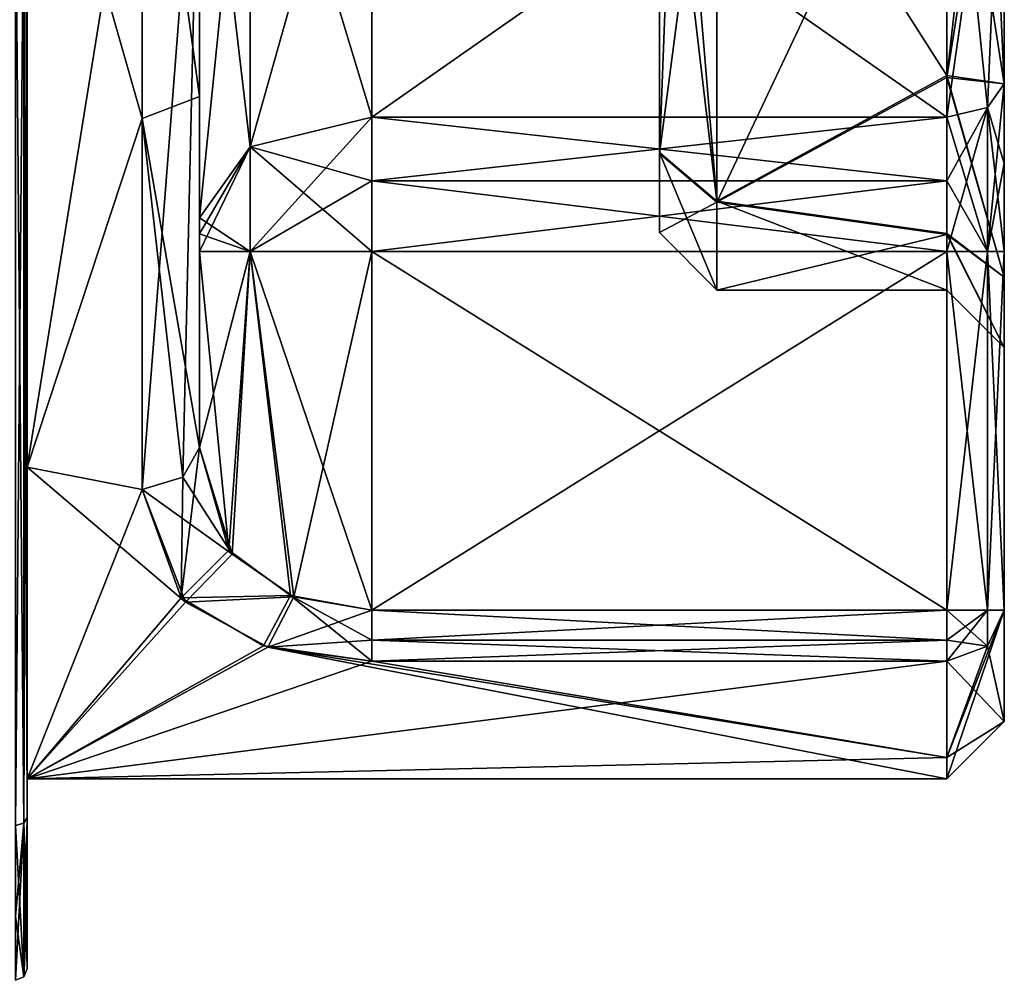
# Model space of a CAD drawing. Extents: x -100 to 297, y -1575 to 75.
# Tile 248 of 256: x 244.54 to 253.1, y -39 to -30.65. Entities that reach past the tile are written whole.
import ezdxf

# ---------------------------------------------------------------- set-up
doc = ezdxf.new("R2010")
doc.units = 0
doc.header["$LTSCALE"] = 41.718519
for name, color, linetype in [('569', 7, 'CONTINUOUS'), ('575', 7, 'CONTINUOUS'), ('576', 7, 'CONTINUOUS'), ('577', 7, 'CONTINUOUS'), ('585', 7, 'CONTINUOUS'), ('589', 7, 'CONTINUOUS'), ('590', 7, 'CONTINUOUS'), ('591', 7, 'CONTINUOUS'), ('592', 7, 'CONTINUOUS'), ('593', 7, 'CONTINUOUS'), ('594', 7, 'CONTINUOUS'), ('596', 7, 'CONTINUOUS'), ('597', 7, 'CONTINUOUS'), ('598', 7, 'CONTINUOUS'), ('603', 7, 'CONTINUOUS'), ('604', 7, 'CONTINUOUS'), ('605', 7, 'CONTINUOUS'), ('606', 7, 'CONTINUOUS'), ('608', 7, 'CONTINUOUS'), ('609', 7, 'CONTINUOUS'), ('610', 7, 'CONTINUOUS'), ('611', 7, 'CONTINUOUS'), ('614', 7, 'CONTINUOUS'), ('617', 7, 'CONTINUOUS'), ('618', 7, 'CONTINUOUS'), ('619', 7, 'CONTINUOUS'), ('623', 7, 'CONTINUOUS'), ('624', 7, 'CONTINUOUS'), ('625', 7, 'CONTINUOUS'), ('626', 7, 'CONTINUOUS'), ('627', 7, 'CONTINUOUS'), ('632', 7, 'CONTINUOUS'), ('634', 7, 'CONTINUOUS'), ('635', 7, 'CONTINUOUS'), ('663', 7, 'CONTINUOUS'), ('664', 7, 'CONTINUOUS'), ('665', 7, 'CONTINUOUS'), ('666', 7, 'CONTINUOUS'), ('667', 7, 'CONTINUOUS')]:
    doc.layers.add(name, color=color, linetype=linetype)

msp = doc.modelspace()

# ---------------------------------------------------------------- linework, layer by layer
at = {"layer": '569', "color": 7, "linetype": 'CONTINUOUS'}
for points in [[(253.1, -31.8983, -4.1201), (253.1, -31.2063, -4.4687), (253.1, -32.8889, -2.5196), (253.1, -31.8983, -4.1201)], [(253.1, -31.2063, 4.4687), (253.1, -31.8982, 4.1201), (253.1, -32.8881, 2.5211), (253.1, -31.2063, 4.4687)], [(253.1, -31.8982, 4.1201), (253.1, -32.6637, 4), (253.1, -32.8881, 2.5211), (253.1, -31.8982, 4.1201)], [(253.1, -32.6637, -4), (253.1, -31.8983, -4.1201), (253.1, -32.8889, -2.5196), (253.1, -32.6637, -4)], [(253.1, -35.7824, -4), (253.1, -32.6637, -4), (253.1, -35.7824, 4), (253.1, -35.7824, -4)], [(253.1, -35.7824, 4), (253.1, -32.6637, -4), (253.1, -33.5, 0.0008), (253.1, -35.7824, 4)], [(253.1, -33.5, 0.0008), (253.1, -32.6637, -4), (253.1, -32.8889, -2.5196), (253.1, -33.5, 0.0008)], [(253.1, -32.6637, 4), (253.1, -35.7824, 4), (253.1, -32.8881, 2.5211), (253.1, -32.6637, 4)], [(253.1, -32.8881, 2.5211), (253.1, -35.7824, 4), (253.1, -33.5, 0.0008), (253.1, -32.8881, 2.5211)], [(253.1, -36.7499, 0), (253.1, -35.7824, -4), (253.1, -35.7824, 4), (253.1, -36.7499, 0)]]:
    msp.add_3dface(points, dxfattribs=at)
at = {"layer": '575', "color": 7, "linetype": 'CONTINUOUS'}
for points in [[(244.6, -37.5863, 7.0516), (244.6, -28, 9.25), (244.6, -26.6848, 11.8269), (244.6, -37.5863, 7.0516)], [(244.6, -29.3147, 11.8272), (244.6, -37.5863, 7.0516), (244.6, -26.6848, 11.8269), (244.6, -29.3147, 11.8272)], [(244.6, -28, -9.25), (244.6, -34.5407, -6.5407), (244.6, -37.5847, -7.0525), (244.6, -28, -9.25)], [(244.6, -29.3153, -11.8268), (244.6, -28, -9.25), (244.6, -37.5847, -7.0525), (244.6, -29.3153, -11.8268)], [(244.6, -34.5407, 6.5407), (244.6, -28, 9.25), (244.6, -37.5863, 7.0516), (244.6, -34.5407, 6.5407)], [(244.6, -34.5407, -6.5407), (244.6, -37.25), (244.6, -38.3556, -5.8628), (244.6, -34.5407, -6.5407)], [(244.6, -37.25), (244.6, -34.5407, 6.5407), (244.6, -38.9, 4.776), (244.6, -37.25)], [(244.6, -37.5847, -7.0525), (244.6, -34.5407, -6.5407), (244.6, -38.3556, -5.8628), (244.6, -37.5847, -7.0525)], [(244.6, -38.9, 4.776), (244.6, -34.5407, 6.5407), (244.6, -38.3552, 5.8635), (244.6, -38.9, 4.776)], [(244.6, -38.3552, 5.8635), (244.6, -34.5407, 6.5407), (244.6, -37.5863, 7.0516), (244.6, -38.3552, 5.8635)], [(244.6, -38.3556, -5.8628), (244.6, -37.25), (244.6, -38.9, -4.7763), (244.6, -38.3556, -5.8628)], [(244.6, -38.9, -4.7763), (244.6, -37.25), (244.6, -38.9, 4.776), (244.6, -38.9, -4.7763)]]:
    msp.add_3dface(points, dxfattribs=at)
at = {"layer": '576', "color": 7, "linetype": 'CONTINUOUS'}
for points in [[(244.6, -28, 9.25), (244.6, -34.5407, 6.5407), (245.6, -28.3393, 9.2438), (244.6, -28, 9.25)], [(245.6, -28.3393, 9.2438), (244.6, -34.5407, 6.5407), (245.6, -34.7328, 6.3429), (245.6, -28.3393, 9.2438)], [(244.6, -34.5407, 6.5407), (244.6, -37.25), (245.6, -34.7328, 6.3429), (244.6, -34.5407, 6.5407)], [(245.6, -34.7328, 6.3429), (244.6, -37.25), (245.9414, -35.6758, 5.1618), (245.6, -34.7328, 6.3429)], [(245.9414, -35.6758, 5.1618), (244.6, -37.25), (246.655, -36.093, 4.4795), (245.9414, -35.6758, 5.1618)], [(246.655, -36.093, 4.4795), (244.6, -37.25), (247.6, -36.2269, 4.2286), (246.655, -36.093, 4.4795)], [(247.6, -36.2269, 4.2286), (244.6, -37.25), (252.6, -36.2269, 4.2286), (247.6, -36.2269, 4.2286)], [(252.6, -36.2269, 4.2286), (244.6, -37.25), (252.6, -37.0621, 1.8547), (252.6, -36.2269, 4.2286)], [(252.6, -37.0621, 1.8547), (244.6, -37.25), (252.6, -37.25), (252.6, -37.0621, 1.8547)]]:
    msp.add_3dface(points, dxfattribs=at)
at = {"layer": '577', "color": 7, "linetype": 'CONTINUOUS'}
for points in [[(245.6, -31.5076, -8.5592), (244.6, -28, -9.25), (245.6, -27.6556, -9.2436), (245.6, -31.5076, -8.5592)], [(244.6, -34.5407, -6.5407), (244.6, -28, -9.25), (245.6, -31.5076, -8.5592), (244.6, -34.5407, -6.5407)], [(245.6, -34.7328, -6.3429), (244.6, -34.5407, -6.5407), (245.6, -31.5076, -8.5592), (245.6, -34.7328, -6.3429)], [(244.6, -37.25), (244.6, -34.5407, -6.5407), (245.9792, -35.714, -5.1046), (244.6, -37.25)], [(245.9792, -35.714, -5.1046), (244.6, -34.5407, -6.5407), (245.6, -34.7328, -6.3429), (245.9792, -35.714, -5.1046)], [(246.6928, -36.1045, -4.4586), (244.6, -37.25), (245.9792, -35.714, -5.1046), (246.6928, -36.1045, -4.4586)], [(252.6, -37.25), (244.6, -37.25), (246.6928, -36.1045, -4.4586), (252.6, -37.25)], [(252.6, -37.0618, -1.8564), (252.6, -37.25), (246.6928, -36.1045, -4.4586), (252.6, -37.0618, -1.8564)], [(247.6, -36.2269, -4.2286), (252.6, -37.0618, -1.8564), (246.6928, -36.1045, -4.4586), (247.6, -36.2269, -4.2286)], [(252.6, -36.2269, -4.2286), (252.6, -37.0618, -1.8564), (247.6, -36.2269, -4.2286), (252.6, -36.2269, -4.2286)]]:
    msp.add_3dface(points, dxfattribs=at)
at = {"layer": '585', "color": 7, "linetype": 'CONTINUOUS'}
for points in [[(246.1, -27.674, -8.7439), (246.1, -28.0003, -7.5), (246.1, -31.3179, -8.0965), (246.1, -27.674, -8.7439)], [(246.1, -32.3722, 6.0938), (246.1, -27.9997, 7.5), (246.1, -34.3689, 6), (246.1, -32.3722, 6.0938)], [(246.1, -34.3689, 6), (246.1, -27.9997, 7.5), (246.1, -28.3213, 8.7441), (246.1, -34.3689, 6)], [(246.1, -28.0003, -7.5), (246.1, -32.3722, -6.0938), (246.1, -31.3179, -8.0965), (246.1, -28.0003, -7.5)], [(246.1, -32.6637, -6), (246.1, -34.3689, -6), (246.1, -31.3179, -8.0965), (246.1, -32.6637, -6)], [(246.1, -32.5107, -6.024), (246.1, -32.6637, -6), (246.1, -31.3179, -8.0965), (246.1, -32.5107, -6.024)], [(246.1, -32.3722, -6.0938), (246.1, -32.5107, -6.024), (246.1, -31.3179, -8.0965), (246.1, -32.3722, -6.0938)], [(246.1, -32.5105, 6.024), (246.1, -32.3722, 6.0938), (246.1, -34.3689, 6), (246.1, -32.5105, 6.024)], [(246.1, -32.6637, 6), (246.1, -32.5105, 6.024), (246.1, -34.3689, 6), (246.1, -32.6637, 6)]]:
    msp.add_3dface(points, dxfattribs=at)
at = {"layer": '589', "color": 7, "linetype": 'CONTINUOUS'}
for points in [[(252.6, -28.0003, -6), (252.6, -31.4978, -4.875), (247.6, -28.0004, -6), (252.6, -28.0003, -6)], [(247.6, -28.0004, -6), (252.6, -31.4978, -4.875), (247.6, -31.4978, -4.875), (247.6, -28.0004, -6)]]:
    msp.add_3dface(points, dxfattribs=at)
at = {"layer": '590', "color": 7, "linetype": 'CONTINUOUS'}
for points in [[(247.6, -31.4978, -4.875), (252.6, -31.4978, -4.875), (252.6, -32.0513, -4.5961), (247.6, -31.4978, -4.875)], [(247.6, -31.4978, -4.875), (252.6, -32.0513, -4.5961), (247.6, -32.0515, -4.596), (247.6, -31.4978, -4.875)], [(252.6, -32.0513, -4.5961), (252.6, -32.6637, -4.5), (247.6, -32.0515, -4.596), (252.6, -32.0513, -4.5961)], [(247.6, -32.0515, -4.596), (252.6, -32.6637, -4.5), (247.6, -32.6637, -4.5), (247.6, -32.0515, -4.596)]]:
    msp.add_3dface(points, dxfattribs=at)
at = {"layer": '591', "color": 7, "linetype": 'CONTINUOUS'}
for points in [[(247.6, -32.6637, -4.5), (252.6, -32.6637, -4.5), (247.6, -35.7822, -4.5), (247.6, -32.6637, -4.5)], [(252.6, -32.6637, -4.5), (252.6, -35.7822, -4.5), (247.6, -35.7822, -4.5), (252.6, -32.6637, -4.5)]]:
    msp.add_3dface(points, dxfattribs=at)
at = {"layer": '592', "color": 7, "linetype": 'CONTINUOUS'}
for points in [[(252.6, -35.7822, 4.5), (252.6, -32.6637, 4.5), (247.6, -32.6637, 4.5), (252.6, -35.7822, 4.5)], [(247.6, -35.7822, 4.5), (252.6, -35.7822, 4.5), (247.6, -32.6637, 4.5), (247.6, -35.7822, 4.5)]]:
    msp.add_3dface(points, dxfattribs=at)
at = {"layer": '593', "color": 7, "linetype": 'CONTINUOUS'}
for points in [[(252.6, -32.0514, 4.596), (252.6, -31.4978, 4.875), (247.6, -32.0511, 4.5961), (252.6, -32.0514, 4.596)], [(247.6, -32.0511, 4.5961), (252.6, -31.4978, 4.875), (247.6, -31.4978, 4.875), (247.6, -32.0511, 4.5961)], [(247.6, -32.6637, 4.5), (252.6, -32.0514, 4.596), (247.6, -32.0511, 4.5961), (247.6, -32.6637, 4.5)], [(247.6, -32.6637, 4.5), (252.6, -32.6637, 4.5), (252.6, -32.0514, 4.596), (247.6, -32.6637, 4.5)]]:
    msp.add_3dface(points, dxfattribs=at)
at = {"layer": '594', "color": 7, "linetype": 'CONTINUOUS'}
for points in [[(247.6, -31.4978, 4.875), (252.6, -27.9997, 6), (247.6, -27.9996, 6), (247.6, -31.4978, 4.875)], [(247.6, -31.4978, 4.875), (252.6, -31.4978, 4.875), (252.6, -27.9997, 6), (247.6, -31.4978, 4.875)]]:
    msp.add_3dface(points, dxfattribs=at)
at = {"layer": '596', "color": 7, "linetype": 'CONTINUOUS'}
for points in [[(246.1, -32.6637, 6), (246.1, -34.3689, 6), (246.3558, -35.2607, 5.1622), (246.1, -32.6637, 6)], [(246.5393, -32.6637, 4.9393), (246.1, -32.6637, 6), (246.3558, -35.2607, 5.1622), (246.5393, -32.6637, 4.9393)], [(246.891, -35.6555, 4.6781), (246.5393, -32.6637, 4.9393), (246.3558, -35.2607, 5.1622), (246.891, -35.6555, 4.6781)], [(247.6, -35.7822, 4.5), (247.6, -32.6637, 4.5), (246.5393, -32.6637, 4.9393), (247.6, -35.7822, 4.5)], [(247.6, -35.7822, 4.5), (246.5393, -32.6637, 4.9393), (246.891, -35.6555, 4.6781), (247.6, -35.7822, 4.5)]]:
    msp.add_3dface(points, dxfattribs=at)
at = {"layer": '597', "color": 7, "linetype": 'CONTINUOUS'}
for points in [[(247.6, -32.0511, 4.5961), (247.6, -31.4978, 4.875), (246.5393, -31.7539, 5.232), (247.6, -32.0511, 4.5961)], [(246.1, -32.3722, 6.0938), (246.5393, -32.6637, 4.9393), (246.5393, -31.7539, 5.232), (246.1, -32.3722, 6.0938)], [(247.6, -32.6637, 4.5), (247.6, -32.0511, 4.5961), (246.5393, -31.7539, 5.232), (247.6, -32.6637, 4.5)], [(246.5393, -32.6637, 4.9393), (247.6, -32.6637, 4.5), (246.5393, -31.7539, 5.232), (246.5393, -32.6637, 4.9393)], [(246.1, -32.3722, 6.0938), (246.1, -32.5105, 6.024), (246.5393, -32.6637, 4.9393), (246.1, -32.3722, 6.0938)], [(246.1, -32.5105, 6.024), (246.1, -32.6637, 6), (246.5393, -32.6637, 4.9393), (246.1, -32.5105, 6.024)]]:
    msp.add_3dface(points, dxfattribs=at)
at = {"layer": '598', "color": 7, "linetype": 'CONTINUOUS'}
for points in [[(246.1, -27.9997, 7.5), (246.1, -32.3722, 6.0938), (246.5393, -28, 6.4393), (246.1, -27.9997, 7.5)], [(246.1, -32.3722, 6.0938), (246.5393, -31.7539, 5.232), (246.5393, -28, 6.4393), (246.1, -32.3722, 6.0938)], [(247.6, -31.4978, 4.875), (247.6, -27.9996, 6), (246.5393, -31.7539, 5.232), (247.6, -31.4978, 4.875)], [(246.5393, -31.7539, 5.232), (247.6, -27.9996, 6), (246.5393, -28, 6.4393), (246.5393, -31.7539, 5.232)]]:
    msp.add_3dface(points, dxfattribs=at)
at = {"layer": '603', "color": 7, "linetype": 'CONTINUOUS'}
for points in [[(246.5393, -31.7539, -5.232), (246.1, -28.0003, -7.5), (246.5393, -28, -6.4393), (246.5393, -31.7539, -5.232)], [(246.1, -32.3722, -6.0938), (246.1, -28.0003, -7.5), (246.5393, -31.7539, -5.232), (246.1, -32.3722, -6.0938)], [(247.6, -28.0004, -6), (247.6, -31.4978, -4.875), (246.5393, -28, -6.4393), (247.6, -28.0004, -6)], [(247.6, -31.4978, -4.875), (246.5393, -31.7539, -5.232), (246.5393, -28, -6.4393), (247.6, -31.4978, -4.875)]]:
    msp.add_3dface(points, dxfattribs=at)
at = {"layer": '604', "color": 7, "linetype": 'CONTINUOUS'}
for points in [[(247.6, -31.4978, -4.875), (247.6, -32.0515, -4.596), (246.5393, -32.6637, -4.9393), (247.6, -31.4978, -4.875)], [(246.5393, -31.7539, -5.232), (247.6, -31.4978, -4.875), (246.5393, -32.6637, -4.9393), (246.5393, -31.7539, -5.232)], [(246.1, -32.6637, -6), (246.1, -32.5107, -6.024), (246.5393, -31.7539, -5.232), (246.1, -32.6637, -6)], [(246.1, -32.6637, -6), (246.5393, -31.7539, -5.232), (246.5393, -32.6637, -4.9393), (246.1, -32.6637, -6)], [(246.1, -32.5107, -6.024), (246.1, -32.3722, -6.0938), (246.5393, -31.7539, -5.232), (246.1, -32.5107, -6.024)], [(247.6, -32.0515, -4.596), (247.6, -32.6637, -4.5), (246.5393, -32.6637, -4.9393), (247.6, -32.0515, -4.596)]]:
    msp.add_3dface(points, dxfattribs=at)
at = {"layer": '605', "color": 7, "linetype": 'CONTINUOUS'}
for points in [[(246.1, -34.3689, -6), (246.1, -32.6637, -6), (246.5393, -32.6637, -4.9393), (246.1, -34.3689, -6)], [(246.1, -34.3689, -6), (246.5393, -32.6637, -4.9393), (246.3841, -35.2968, -5.1215), (246.1, -34.3689, -6)], [(246.3841, -35.2968, -5.1215), (246.5393, -32.6637, -4.9393), (246.9194, -35.6664, -4.6633), (246.3841, -35.2968, -5.1215)], [(246.5393, -32.6637, -4.9393), (247.6, -32.6637, -4.5), (246.9194, -35.6664, -4.6633), (246.5393, -32.6637, -4.9393)], [(247.6, -32.6637, -4.5), (247.6, -35.7822, -4.5), (246.9194, -35.6664, -4.6633), (247.6, -32.6637, -4.5)]]:
    msp.add_3dface(points, dxfattribs=at)
at = {"layer": '606', "color": 7, "linetype": 'CONTINUOUS'}
for points in [[(250.1, -31.8121, -2.391), (250.1, -28, -4.5), (250.1, -30.5, -2.5), (250.1, -31.8121, -2.391)], [(250.1, -28, 4.5), (250.1, -31.8052, 2.4019), (250.1, -30.5, 2.5), (250.1, -28, 4.5)], [(250.1, -32.5, 0.0064), (250.1, -31.8121, -2.391), (250.1, -30.5, 2.5), (250.1, -32.5, 0.0064)], [(250.1, -30.5, 2.5), (250.1, -31.8121, -2.391), (250.1, -30.5, -2.5), (250.1, -30.5, 2.5)], [(250.1, -31.8052, 2.4019), (250.1, -32.5, 0.0064), (250.1, -30.5, 2.5), (250.1, -31.8052, 2.4019)]]:
    msp.add_3dface(points, dxfattribs=at)
at = {"layer": '608', "color": 7, "linetype": 'CONTINUOUS'}
for points in [[(250.6, -28, 5), (252.6, -28, 5), (252.6, -31.135, 3.8951), (250.6, -28, 5)], [(252.6, -28, -5), (250.6, -28, -5), (250.6, -32.2359, -2.6565), (252.6, -28, -5)], [(252.6, -31.1515, -3.8818), (252.6, -28, -5), (250.6, -32.2359, -2.6565), (252.6, -31.1515, -3.8818)], [(250.6, -28, 5), (252.6, -31.135, 3.8951), (250.6, -32.2281, 2.6689), (250.6, -28, 5)], [(252.6, -31.135, 3.8951), (252.6, -32.5067, 2.1655), (250.6, -32.2281, 2.6689), (252.6, -31.135, 3.8951)], [(252.6, -32.5168, -2.1444), (252.6, -31.1515, -3.8818), (250.6, -32.2359, -2.6565), (252.6, -32.5168, -2.1444)], [(252.6, -32.5067, 2.1655), (252.6, -33, 0.0116), (250.6, -32.2281, 2.6689), (252.6, -32.5067, 2.1655)], [(250.6, -32.2281, 2.6689), (252.6, -33, 0.0116), (250.6, -33, 0.0073), (250.6, -32.2281, 2.6689)], [(250.6, -33, 0.0073), (252.6, -32.5168, -2.1444), (250.6, -32.2359, -2.6565), (250.6, -33, 0.0073)], [(252.6, -33, 0.0116), (252.6, -32.5168, -2.1444), (250.6, -33, 0.0073), (252.6, -33, 0.0116)]]:
    msp.add_3dface(points, dxfattribs=at)
at = {"layer": '609', "color": 7, "linetype": 'CONTINUOUS'}
for points in [[(252.6, -35.7822, 4.5), (247.6, -35.7822, 4.5), (247.6, -36.0427, 4.4268), (252.6, -35.7822, 4.5)], [(252.6, -35.7822, 4.5), (247.6, -36.0427, 4.4268), (252.6, -36.0437, 4.4262), (252.6, -35.7822, 4.5)], [(247.6, -36.0427, 4.4268), (247.6, -36.2269, 4.2286), (252.6, -36.0437, 4.4262), (247.6, -36.0427, 4.4268)], [(247.6, -36.2269, 4.2286), (252.6, -36.2269, 4.2286), (252.6, -36.0437, 4.4262), (247.6, -36.2269, 4.2286)]]:
    msp.add_3dface(points, dxfattribs=at)
at = {"layer": '610', "color": 7, "linetype": 'CONTINUOUS'}
for points in [[(246.1, -34.3689, 6), (245.9414, -35.6758, 5.1618), (246.3558, -35.2607, 5.1622), (246.1, -34.3689, 6)], [(245.9414, -35.6758, 5.1618), (246.1, -34.3689, 6), (245.9536, -34.6262, 6.2424), (245.9414, -35.6758, 5.1618)], [(245.6, -34.7328, 6.3429), (245.9414, -35.6758, 5.1618), (245.9536, -34.6262, 6.2424), (245.6, -34.7328, 6.3429)], [(245.9414, -35.6758, 5.1618), (246.891, -35.6555, 4.6781), (246.3558, -35.2607, 5.1622), (245.9414, -35.6758, 5.1618)], [(245.9414, -35.6758, 5.1618), (246.655, -36.093, 4.4795), (246.891, -35.6555, 4.6781), (245.9414, -35.6758, 5.1618)], [(246.655, -36.093, 4.4795), (247.6, -36.2269, 4.2286), (246.891, -35.6555, 4.6781), (246.655, -36.093, 4.4795)], [(246.891, -35.6555, 4.6781), (247.6, -36.2269, 4.2286), (247.6, -36.0427, 4.4268), (246.891, -35.6555, 4.6781)], [(247.6, -35.7822, 4.5), (246.891, -35.6555, 4.6781), (247.6, -36.0427, 4.4268), (247.6, -35.7822, 4.5)]]:
    msp.add_3dface(points, dxfattribs=at)
at = {"layer": '611', "color": 7, "linetype": 'CONTINUOUS'}
for points in [[(245.6, -28.3393, 9.2438), (245.6, -34.7328, 6.3429), (246.1, -28.3213, 8.7441), (245.6, -28.3393, 9.2438)], [(246.1, -28.3213, 8.7441), (245.6, -34.7328, 6.3429), (245.9536, -34.6262, 6.2424), (246.1, -28.3213, 8.7441)], [(246.1, -34.3689, 6), (246.1, -28.3213, 8.7441), (245.9536, -34.6262, 6.2424), (246.1, -34.3689, 6)]]:
    msp.add_3dface(points, dxfattribs=at)
at = {"layer": '614', "color": 7, "linetype": 'CONTINUOUS'}
for points in [[(253.1, -36.7499, 0), (253.1, -35.7824, 4), (252.6, -37.25), (253.1, -36.7499, 0)], [(253.1, -35.7824, 4), (252.6, -37.0621, 1.8547), (252.6, -37.25), (253.1, -35.7824, 4)], [(252.6, -37.0621, 1.8547), (253.1, -35.7824, 4), (252.9536, -36.0966, 4.1616), (252.6, -37.0621, 1.8547)], [(253.1, -35.7824, -4), (253.1, -36.7499, 0), (252.9533, -36.0968, -4.1617), (253.1, -35.7824, -4)], [(252.6, -36.2269, 4.2286), (252.6, -37.0621, 1.8547), (252.9536, -36.0966, 4.1616), (252.6, -36.2269, 4.2286)], [(253.1, -36.7499, 0), (252.6, -36.2269, -4.2286), (252.9533, -36.0968, -4.1617), (253.1, -36.7499, 0)], [(253.1, -36.7499, 0), (252.6, -37.0618, -1.8564), (252.6, -36.2269, -4.2286), (253.1, -36.7499, 0)], [(253.1, -36.7499, 0), (252.6, -37.25), (252.6, -37.0618, -1.8564), (253.1, -36.7499, 0)]]:
    msp.add_3dface(points, dxfattribs=at)
at = {"layer": '617', "color": 7, "linetype": 'CONTINUOUS'}
for points in [[(245.6, -31.5076, -8.5592), (245.6, -27.6556, -9.2436), (246.1, -31.3179, -8.0965), (245.6, -31.5076, -8.5592)], [(245.6, -27.6556, -9.2436), (246.1, -27.674, -8.7439), (246.1, -31.3179, -8.0965), (245.6, -27.6556, -9.2436)], [(246.1, -34.3689, -6), (245.6, -31.5076, -8.5592), (246.1, -31.3179, -8.0965), (246.1, -34.3689, -6)], [(245.6, -34.7328, -6.3429), (245.6, -31.5076, -8.5592), (245.9536, -34.6262, -6.2424), (245.6, -34.7328, -6.3429)], [(245.6, -31.5076, -8.5592), (246.1, -34.3689, -6), (245.9536, -34.6262, -6.2424), (245.6, -31.5076, -8.5592)]]:
    msp.add_3dface(points, dxfattribs=at)
at = {"layer": '618', "color": 7, "linetype": 'CONTINUOUS'}
for points in [[(246.1, -34.3689, -6), (246.3841, -35.2968, -5.1215), (245.9536, -34.6262, -6.2424), (246.1, -34.3689, -6)], [(246.3841, -35.2968, -5.1215), (245.6, -34.7328, -6.3429), (245.9536, -34.6262, -6.2424), (246.3841, -35.2968, -5.1215)], [(245.9792, -35.714, -5.1046), (245.6, -34.7328, -6.3429), (246.3841, -35.2968, -5.1215), (245.9792, -35.714, -5.1046)], [(245.9792, -35.714, -5.1046), (246.3841, -35.2968, -5.1215), (246.9194, -35.6664, -4.6633), (245.9792, -35.714, -5.1046)], [(246.6928, -36.1045, -4.4586), (245.9792, -35.714, -5.1046), (246.9194, -35.6664, -4.6633), (246.6928, -36.1045, -4.4586)], [(247.6, -35.7822, -4.5), (246.6928, -36.1045, -4.4586), (246.9194, -35.6664, -4.6633), (247.6, -35.7822, -4.5)], [(246.6928, -36.1045, -4.4586), (247.6, -35.7822, -4.5), (247.6, -36.0427, -4.4268), (246.6928, -36.1045, -4.4586)], [(247.6, -36.2269, -4.2286), (246.6928, -36.1045, -4.4586), (247.6, -36.0427, -4.4268), (247.6, -36.2269, -4.2286)]]:
    msp.add_3dface(points, dxfattribs=at)
at = {"layer": '619', "color": 7, "linetype": 'CONTINUOUS'}
for points in [[(247.6, -35.7822, -4.5), (252.6, -35.7822, -4.5), (252.6, -36.0427, -4.4268), (247.6, -35.7822, -4.5)], [(247.6, -36.0427, -4.4268), (247.6, -35.7822, -4.5), (252.6, -36.0427, -4.4268), (247.6, -36.0427, -4.4268)], [(252.6, -36.2269, -4.2286), (247.6, -36.2269, -4.2286), (247.6, -36.0427, -4.4268), (252.6, -36.2269, -4.2286)], [(252.6, -36.2269, -4.2286), (247.6, -36.0427, -4.4268), (252.6, -36.0427, -4.4268), (252.6, -36.2269, -4.2286)]]:
    msp.add_3dface(points, dxfattribs=at)
at = {"layer": '623', "color": 7, "linetype": 'CONTINUOUS'}
for points in [[(252.6, -27.9997, 6), (252.6, -31.4978, 4.875), (253.1, -28, 5.5), (252.6, -27.9997, 6)], [(253.1, -31.2063, -4.4687), (252.6, -28.0003, -6), (253.1, -28, -5.5), (253.1, -31.2063, -4.4687)], [(252.6, -31.1515, -3.8818), (253.1, -31.2063, -4.4687), (253.1, -28, -5.5), (252.6, -31.1515, -3.8818)], [(252.6, -28, 5), (253.1, -31.2063, 4.4687), (252.6, -31.135, 3.8951), (252.6, -28, 5)], [(253.1, -31.2063, 4.4687), (252.6, -28, 5), (252.9536, -28, 5.1464), (253.1, -31.2063, 4.4687)], [(253.1, -28, 5.5), (252.6, -31.4978, 4.875), (252.9536, -31.4124, 4.756), (253.1, -28, 5.5)], [(252.6, -28, -5), (252.6, -31.1515, -3.8818), (252.9536, -28, -5.1464), (252.6, -28, -5)], [(252.6, -31.1515, -3.8818), (253.1, -28, -5.5), (252.9536, -28, -5.1464), (252.6, -31.1515, -3.8818)], [(252.6, -28.0003, -6), (253.1, -31.2063, -4.4687), (252.9536, -31.4124, -4.756), (252.6, -28.0003, -6)], [(252.6, -31.4978, -4.875), (252.6, -28.0003, -6), (252.9536, -31.4124, -4.756), (252.6, -31.4978, -4.875)], [(253.1, -31.2063, 4.4687), (252.9536, -28, 5.1464), (253.1, -28, 5.5), (253.1, -31.2063, 4.4687)], [(253.1, -31.2063, 4.4687), (253.1, -28, 5.5), (252.9536, -31.4124, 4.756), (253.1, -31.2063, 4.4687)], [(253.1, -31.2063, 4.4687), (253.1, -32.8881, 2.5211), (252.6, -31.135, 3.8951), (253.1, -31.2063, 4.4687)], [(253.1, -32.8881, 2.5211), (252.6, -32.5067, 2.1655), (252.6, -31.135, 3.8951), (253.1, -32.8881, 2.5211)], [(253.1, -32.8889, -2.5196), (253.1, -31.2063, -4.4687), (252.6, -31.1515, -3.8818), (253.1, -32.8889, -2.5196)], [(253.1, -32.8889, -2.5196), (252.6, -31.1515, -3.8818), (252.6, -32.5168, -2.1444), (253.1, -32.8889, -2.5196)], [(253.1, -32.8881, 2.5211), (253.1, -33.5, 0.0008), (252.6, -32.5067, 2.1655), (253.1, -32.8881, 2.5211)], [(253.1, -33.5, 0.0008), (252.6, -33, 0.0116), (252.6, -32.5067, 2.1655), (253.1, -33.5, 0.0008)], [(253.1, -33.5, 0.0008), (253.1, -32.8889, -2.5196), (252.6, -32.5168, -2.1444), (253.1, -33.5, 0.0008)], [(253.1, -33.5, 0.0008), (252.6, -32.5168, -2.1444), (252.6, -33, 0.0116), (253.1, -33.5, 0.0008)]]:
    msp.add_3dface(points, dxfattribs=at)
at = {"layer": '624', "color": 7, "linetype": 'CONTINUOUS'}
for points in [[(253.1, -31.2063, -4.4687), (253.1, -31.8983, -4.1201), (252.9536, -32.6637, -4.3536), (253.1, -31.2063, -4.4687)], [(252.9536, -31.4124, -4.756), (253.1, -31.2063, -4.4687), (252.9536, -32.6637, -4.3536), (252.9536, -31.4124, -4.756)], [(252.6, -32.0513, -4.5961), (252.6, -31.4978, -4.875), (252.9536, -31.4124, -4.756), (252.6, -32.0513, -4.5961)], [(252.6, -32.6637, -4.5), (252.6, -32.0513, -4.5961), (252.9536, -31.4124, -4.756), (252.6, -32.6637, -4.5)], [(252.6, -32.6637, -4.5), (252.9536, -31.4124, -4.756), (252.9536, -32.6637, -4.3536), (252.6, -32.6637, -4.5)], [(253.1, -31.8983, -4.1201), (253.1, -32.6637, -4), (252.9536, -32.6637, -4.3536), (253.1, -31.8983, -4.1201)]]:
    msp.add_3dface(points, dxfattribs=at)
at = {"layer": '625', "color": 7, "linetype": 'CONTINUOUS'}
for points in [[(252.6, -35.7822, -4.5), (252.6, -32.6637, -4.5), (252.9536, -32.6637, -4.3536), (252.6, -35.7822, -4.5)], [(252.6, -35.7822, -4.5), (252.9536, -32.6637, -4.3536), (252.9533, -35.7822, -4.3538), (252.6, -35.7822, -4.5)], [(253.1, -32.6637, -4), (253.1, -35.7824, -4), (252.9533, -35.7822, -4.3538), (253.1, -32.6637, -4)], [(252.9536, -32.6637, -4.3536), (253.1, -32.6637, -4), (252.9533, -35.7822, -4.3538), (252.9536, -32.6637, -4.3536)]]:
    msp.add_3dface(points, dxfattribs=at)
at = {"layer": '626', "color": 7, "linetype": 'CONTINUOUS'}
for points in [[(252.6, -32.6637, 4.5), (252.6, -35.7822, 4.5), (252.9538, -35.7822, 4.3533), (252.6, -32.6637, 4.5)], [(252.9536, -32.6637, 4.3536), (252.6, -32.6637, 4.5), (252.9538, -35.7822, 4.3533), (252.9536, -32.6637, 4.3536)], [(253.1, -35.7824, 4), (253.1, -32.6637, 4), (252.9536, -32.6637, 4.3536), (253.1, -35.7824, 4)], [(253.1, -35.7824, 4), (252.9536, -32.6637, 4.3536), (252.9538, -35.7822, 4.3533), (253.1, -35.7824, 4)]]:
    msp.add_3dface(points, dxfattribs=at)
at = {"layer": '627', "color": 7, "linetype": 'CONTINUOUS'}
for points in [[(253.1, -31.8982, 4.1201), (253.1, -31.2063, 4.4687), (252.9536, -31.4124, 4.756), (253.1, -31.8982, 4.1201)], [(252.9536, -31.4124, 4.756), (252.6, -31.4978, 4.875), (252.9536, -32.6637, 4.3536), (252.9536, -31.4124, 4.756)], [(253.1, -32.6637, 4), (253.1, -31.8982, 4.1201), (252.9536, -31.4124, 4.756), (253.1, -32.6637, 4)], [(253.1, -32.6637, 4), (252.9536, -31.4124, 4.756), (252.9536, -32.6637, 4.3536), (253.1, -32.6637, 4)], [(252.6, -31.4978, 4.875), (252.6, -32.0514, 4.596), (252.9536, -32.6637, 4.3536), (252.6, -31.4978, 4.875)], [(252.6, -32.0514, 4.596), (252.6, -32.6637, 4.5), (252.9536, -32.6637, 4.3536), (252.6, -32.0514, 4.596)]]:
    msp.add_3dface(points, dxfattribs=at)
at = {"layer": '632', "color": 7, "linetype": 'CONTINUOUS'}
for points in [[(250.1, -28, -4.5), (250.1, -31.8121, -2.391), (250.2464, -28, -4.8536), (250.1, -28, -4.5)], [(250.6, -28, -5), (250.1, -31.8121, -2.391), (250.6, -32.2359, -2.6565), (250.6, -28, -5)], [(250.1, -31.8121, -2.391), (250.6, -28, -5), (250.2464, -28, -4.8536), (250.1, -31.8121, -2.391)], [(250.1, -31.8052, 2.4019), (250.1, -28, 4.5), (250.6, -32.2281, 2.6689), (250.1, -31.8052, 2.4019)], [(250.6, -32.2281, 2.6689), (250.1, -28, 4.5), (250.2464, -28, 4.8536), (250.6, -32.2281, 2.6689)], [(250.6, -28, 5), (250.6, -32.2281, 2.6689), (250.2464, -28, 4.8536), (250.6, -28, 5)], [(250.1, -32.5, 0.0064), (250.1, -31.8052, 2.4019), (250.6, -33, 0.0073), (250.1, -32.5, 0.0064)], [(250.1, -31.8052, 2.4019), (250.6, -32.2281, 2.6689), (250.6, -33, 0.0073), (250.1, -31.8052, 2.4019)], [(250.1, -31.8121, -2.391), (250.1, -32.5, 0.0064), (250.6, -32.2359, -2.6565), (250.1, -31.8121, -2.391)], [(250.1, -32.5, 0.0064), (250.6, -33, 0.0073), (250.6, -32.2359, -2.6565), (250.1, -32.5, 0.0064)]]:
    msp.add_3dface(points, dxfattribs=at)
at = {"layer": '634', "color": 7, "linetype": 'CONTINUOUS'}
for points in [[(252.9538, -35.7822, 4.3533), (252.6, -35.7822, 4.5), (252.9536, -36.0966, 4.1616), (252.9538, -35.7822, 4.3533)], [(252.9536, -36.0966, 4.1616), (252.6, -35.7822, 4.5), (252.6, -36.0437, 4.4262), (252.9536, -36.0966, 4.1616)], [(253.1, -35.7824, 4), (252.9538, -35.7822, 4.3533), (252.9536, -36.0966, 4.1616), (253.1, -35.7824, 4)], [(252.6, -36.2269, 4.2286), (252.9536, -36.0966, 4.1616), (252.6, -36.0437, 4.4262), (252.6, -36.2269, 4.2286)]]:
    msp.add_3dface(points, dxfattribs=at)
at = {"layer": '635', "color": 7, "linetype": 'CONTINUOUS'}
for points in [[(252.6, -36.2269, -4.2286), (252.9533, -35.7822, -4.3538), (252.9533, -36.0968, -4.1617), (252.6, -36.2269, -4.2286)], [(252.9533, -35.7822, -4.3538), (252.6, -36.2269, -4.2286), (252.6, -36.0427, -4.4268), (252.9533, -35.7822, -4.3538)], [(252.6, -35.7822, -4.5), (252.9533, -35.7822, -4.3538), (252.6, -36.0427, -4.4268), (252.6, -35.7822, -4.5)], [(252.9533, -35.7822, -4.3538), (253.1, -35.7824, -4), (252.9533, -36.0968, -4.1617), (252.9533, -35.7822, -4.3538)]]:
    msp.add_3dface(points, dxfattribs=at)
at = {"layer": '663', "color": 7, "linetype": 'CONTINUOUS'}
for points in [[(244.5, -29.3467, 11.9242), (244.5711, -37.6331, 7.1057), (244.5711, -29.3372, 11.8954), (244.5, -29.3467, 11.9242)], [(244.5, -29.3467, 11.9242), (244.5, -37.6533, 7.1284), (244.5711, -37.6331, 7.1057), (244.5, -29.3467, 11.9242)], [(244.6, -37.5863, 7.0516), (244.6, -29.3147, 11.8272), (244.5711, -29.3372, 11.8954), (244.6, -37.5863, 7.0516)], [(244.5711, -37.6331, 7.1057), (244.6, -37.5863, 7.0516), (244.5711, -29.3372, 11.8954), (244.5711, -37.6331, 7.1057)]]:
    msp.add_3dface(points, dxfattribs=at)
at = {"layer": '664', "color": 7, "linetype": 'CONTINUOUS'}
for points in [[(244.6, -38.3552, 5.8635), (244.6, -37.5863, 7.0516), (244.5711, -37.6331, 7.1057), (244.6, -38.3552, 5.8635)], [(244.5, -37.6533, 7.1284), (244.5711, -38.9703, 4.7896), (244.5711, -37.6331, 7.1057), (244.5, -37.6533, 7.1284)], [(244.5, -37.6533, 7.1284), (244.5, -38.4436, 5.9102), (244.5711, -38.9703, 4.7896), (244.5, -37.6533, 7.1284)], [(244.6, -38.9, 4.776), (244.6, -38.3552, 5.8635), (244.5711, -37.6331, 7.1057), (244.6, -38.9, 4.776)], [(244.5711, -38.9703, 4.7896), (244.6, -38.9, 4.776), (244.5711, -37.6331, 7.1057), (244.5711, -38.9703, 4.7896)], [(244.5, -38.4436, 5.9102), (244.5, -39, 4.7958), (244.5711, -38.9703, 4.7896), (244.5, -38.4436, 5.9102)]]:
    msp.add_3dface(points, dxfattribs=at)
at = {"layer": '665', "color": 7, "linetype": 'CONTINUOUS'}
for points in [[(244.6, -38.9, -4.7763), (244.6, -38.9, 4.776), (244.5711, -38.9703, 4.7896), (244.6, -38.9, -4.7763)], [(244.5711, -38.9703, -4.7896), (244.6, -38.9, -4.7763), (244.5711, -38.9703, 4.7896), (244.5711, -38.9703, -4.7896)], [(244.5, -39, 4.7958), (244.5, -39, -4.7958), (244.5711, -38.9703, -4.7896), (244.5, -39, 4.7958)], [(244.5, -39, 4.7958), (244.5711, -38.9703, -4.7896), (244.5711, -38.9703, 4.7896), (244.5, -39, 4.7958)]]:
    msp.add_3dface(points, dxfattribs=at)
at = {"layer": '666', "color": 7, "linetype": 'CONTINUOUS'}
for points in [[(244.6, -37.5847, -7.0525), (244.6, -38.3556, -5.8628), (244.5711, -38.9703, -4.7896), (244.6, -37.5847, -7.0525)], [(244.5711, -37.6331, -7.1057), (244.6, -37.5847, -7.0525), (244.5711, -38.9703, -4.7896), (244.5711, -37.6331, -7.1057)], [(244.5, -39, -4.7958), (244.5, -38.4441, -5.9094), (244.5711, -37.6331, -7.1057), (244.5, -39, -4.7958)], [(244.5, -39, -4.7958), (244.5711, -37.6331, -7.1057), (244.5711, -38.9703, -4.7896), (244.5, -39, -4.7958)], [(244.5, -38.4441, -5.9094), (244.5, -37.6533, -7.1284), (244.5711, -37.6331, -7.1057), (244.5, -38.4441, -5.9094)], [(244.6, -38.3556, -5.8628), (244.6, -38.9, -4.7763), (244.5711, -38.9703, -4.7896), (244.6, -38.3556, -5.8628)]]:
    msp.add_3dface(points, dxfattribs=at)
at = {"layer": '667', "color": 7, "linetype": 'CONTINUOUS'}
for points in [[(244.5, -37.6533, -7.1284), (244.5, -29.3467, -11.9242), (244.5711, -29.3372, -11.8954), (244.5, -37.6533, -7.1284)], [(244.5, -37.6533, -7.1284), (244.5711, -29.3372, -11.8954), (244.5711, -37.6331, -7.1057), (244.5, -37.6533, -7.1284)], [(244.6, -29.3153, -11.8268), (244.6, -37.5847, -7.0525), (244.5711, -37.6331, -7.1057), (244.6, -29.3153, -11.8268)], [(244.5711, -29.3372, -11.8954), (244.6, -29.3153, -11.8268), (244.5711, -37.6331, -7.1057), (244.5711, -29.3372, -11.8954)]]:
    msp.add_3dface(points, dxfattribs=at)

doc.saveas('drawing.dxf')
